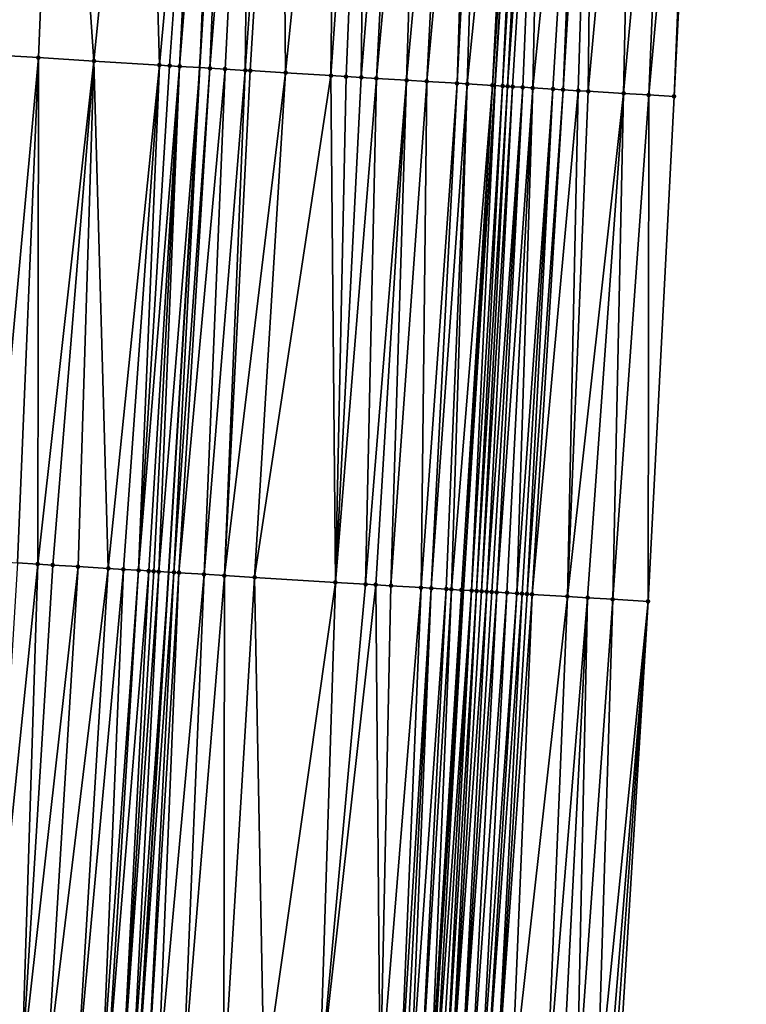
# Model space of a CAD drawing. Header units: feet. Extents: x 2004186 to 2014793, y 836912 to 864902.
# Tile 177 of 256: x 2010538 to 2010567, y 842391 to 842430. Entities that reach past the tile are written whole.
import ezdxf

# ---------------------------------------------------------------- set-up
doc = ezdxf.new("R2010")
doc.units = ezdxf.units.FT
doc.header["$LTSCALE"] = 100
doc.header["$MEASUREMENT"] = 0
for name, color, linetype, lineweight in [('EP_Travel Lane', 5, 'Continuous', 40), ('GPL_Skip Line', 2, 'Continuous', 40), ('Road Shots', 4, 'Continuous', 200), ('Road X-Section', 30, 'Continuous', 13)]:
    doc.layers.add(name, color=color, linetype=linetype, lineweight=lineweight)
doc.layers.add('I-77 SB_MM21-27-Surface-Border', color=7, linetype='Continuous')
doc.layers.add('I-77 SB_MM21-27-Surface-TIN', color=7, linetype='Continuous')

msp = doc.modelspace()

# ---------------------------------------------------------------- linework, layer by layer
at = {"layer": 'EP_Travel Lane'}
msp.add_polyline3d([(2010541.812583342, 842187.6073050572, 368.3994481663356), (2010543.02783148, 842207.5593075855, 368.7523717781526), (2010544.256558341, 842227.5238971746, 369.1108728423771), (2010545.499281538, 842247.4815499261, 369.4575295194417), (2010546.743370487, 842267.4388469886, 369.8301432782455), (2010547.98746478, 842287.3962297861, 370.2017602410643), (2010549.231550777, 842307.3534794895, 370.5502945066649), (2010550.475699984, 842327.311743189, 370.9078388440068), (2010551.724166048, 842347.2759806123, 371.2838713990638), (2010552.976670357, 842367.2332325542, 371.6699077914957), (2010554.229512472, 842387.1890350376, 372.0748773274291), (2010555.482347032, 842407.1447171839, 372.4862145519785), (2010556.73526554, 842427.1017364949, 372.8568481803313), (2010557.988139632, 842447.0580483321, 373.2271521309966), (2010559.223659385, 842467.0207003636, 373.6144986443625), (2010560.438619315, 842486.9767118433, 373.9954561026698)], dxfattribs=at)
at = {"layer": 'GPL_Skip Line'}
msp.add_polyline3d([(2010530.230376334, 842188.3301257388, 368.5071620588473), (2010531.478933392, 842208.2801220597, 368.865603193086), (2010532.72314974, 842228.2377777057, 369.2337128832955), (2010533.961852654, 842248.1948372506, 369.5938974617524), (2010535.200063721, 842268.1525093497, 369.9642353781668), (2010536.438298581, 842288.110564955, 370.323439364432), (2010537.67649606, 842308.0680180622, 370.683220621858), (2010538.914738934, 842328.0262028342, 371.0535302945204), (2010540.146844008, 842347.9839946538, 371.4369821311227), (2010541.372013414, 842367.9420126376, 371.8324116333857), (2010542.596477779, 842387.8994928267, 372.2407594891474), (2010543.820969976, 842407.8574266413, 372.6288884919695), (2010545.045512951, 842427.8161880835, 373.0080367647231), (2010546.270022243, 842447.7744005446, 373.3686745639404), (2010547.489454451, 842467.7320818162, 373.7480669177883), (2010548.703019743, 842487.6876625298, 374.1239845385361)], dxfattribs=at)
at = {"layer": 'I-77 SB_MM21-27-Surface-Border', "color": 3, "linetype": 'ByBlock', "lineweight": -2}
msp.add_polyline3d([(2010566.670289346, 842486.6026401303, 373.7428711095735), (2010565.656312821, 842466.6342149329, 373.357023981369), (2010564.835568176, 842446.6427824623, 372.962925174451), (2010563.810702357, 842426.672629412, 372.5828811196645), (2010562.785827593, 842406.7023305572, 372.1909714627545), (2010561.561361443, 842386.7448212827, 371.7898037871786), (2010560.33689217, 842366.7872610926, 371.3859847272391), (2010559.311295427, 842346.8161390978, 370.9761698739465), (2010558.078432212, 842326.8459758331, 370.6002163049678), (2010556.840116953, 842306.8866243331, 370.2575302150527), (2010555.601927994, 842286.9293085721, 369.8974097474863), (2010554.363711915, 842266.9715556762, 369.5364219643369), (2010553.12551454, 842247.0141042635, 369.1486134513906), (2010551.487471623, 842227.0800732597, 368.8317757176), (2010550.043050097, 842207.1252974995, 368.4624580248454), (2010548.794519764, 842187.1757281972, 368.1157708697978)], dxfattribs=at)
at = {"layer": 'I-77 SB_MM21-27-Surface-TIN', "color": 128, "linetype": 'ByBlock', "lineweight": -2}
for points in [[(2010539.482878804, 842448.1923554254, 373.2848205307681), (2010537.087426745, 842448.3400373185, 373.2460136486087), (2010537.260275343, 842428.2958540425, 372.8976607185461)], [(2010539.482878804, 842448.1923554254, 373.2848205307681), (2010537.260275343, 842428.2958540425, 372.8976607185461), (2010538.657617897, 842428.2096332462, 372.9244559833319)], [(2010539.482878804, 842448.1923554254, 373.2848205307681), (2010538.657617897, 842428.2096332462, 372.9244559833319), (2010540.85345379, 842428.0743370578, 372.9559063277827)], [(2010542.87644255, 842447.9832480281, 373.3338558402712), (2010539.482878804, 842448.1923554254, 373.2848205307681), (2010540.85345379, 842428.0743370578, 372.9559063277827)], [(2010542.87644255, 842447.9832480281, 373.3338558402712), (2010540.85345379, 842428.0743370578, 372.9559063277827), (2010543.44851798, 842427.9142037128, 373.0061647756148)], [(2010545.271897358, 842447.8356109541, 373.3702112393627), (2010542.87644255, 842447.9832480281, 373.3338558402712), (2010543.44851798, 842427.9142037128, 373.0061647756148)], [(2010545.271897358, 842447.8356109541, 373.3702112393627), (2010543.44851798, 842427.9142037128, 373.0061647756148), (2010543.847759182, 842427.8895769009, 373.0133967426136)], [(2010545.271897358, 842447.8356109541, 373.3702112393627), (2010543.847759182, 842427.8895769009, 373.0133967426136), (2010544.247006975, 842427.8650575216, 373.0147162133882)], [(2010545.870769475, 842447.7988388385, 373.3717981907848), (2010545.271897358, 842447.8356109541, 373.3702112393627), (2010544.247006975, 842427.8650575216, 373.0147162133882)], [(2010545.870769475, 842447.7988388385, 373.3717981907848), (2010544.247006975, 842427.8650575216, 373.0147162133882), (2010545.045512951, 842427.8161880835, 373.0080367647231)], [(2010545.870769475, 842447.7988388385, 373.3717981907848), (2010545.045512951, 842427.8161880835, 373.0080367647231), (2010546.270022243, 842447.7744005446, 373.3686745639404)], [(2010545.444765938, 842427.7917533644, 373.0046970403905), (2010546.270022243, 842447.7744005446, 373.3686745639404), (2010545.045512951, 842427.8161880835, 373.0080367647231)], [(2010547.068527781, 842447.7255239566, 373.3624273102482), (2010546.270022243, 842447.7744005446, 373.3686745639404), (2010545.444765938, 842427.7917533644, 373.0046970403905)], [(2010547.068527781, 842447.7255239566, 373.3624273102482), (2010545.444765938, 842427.7917533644, 373.0046970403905), (2010546.043646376, 842427.7551168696, 372.9988298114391)], [(2010547.068527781, 842447.7255239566, 373.3624273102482), (2010546.043646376, 842427.7551168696, 372.9988298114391), (2010546.842161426, 842427.706395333, 372.9840107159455)], [(2010548.266297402, 842447.6523935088, 373.3429683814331), (2010547.068527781, 842447.7255239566, 373.3624273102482), (2010546.842161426, 842427.706395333, 372.9840107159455)], [(2010548.266297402, 842447.6523935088, 373.3429683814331), (2010546.842161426, 842427.706395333, 372.9840107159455), (2010547.04179192, 842427.694243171, 372.9787527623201)], [(2010548.266297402, 842447.6523935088, 373.3429683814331), (2010547.04179192, 842427.694243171, 372.9787527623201), (2010548.439186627, 842427.6088724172, 372.9587666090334)], [(2010550.462198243, 842447.5181559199, 373.3163242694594), (2010548.266297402, 842447.6523935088, 373.3429683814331), (2010548.439186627, 842427.6088724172, 372.9587666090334)], [(2010550.462198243, 842447.5181559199, 373.3163242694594), (2010548.439186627, 842427.6088724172, 372.9587666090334), (2010550.235824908, 842427.4989135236, 372.943884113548)], [(2010551.659956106, 842447.4448338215, 373.3073481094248), (2010550.462198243, 842447.5181559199, 373.3163242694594), (2010550.235824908, 842427.4989135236, 372.943884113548)], [(2010551.659956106, 842447.4448338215, 373.3073481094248), (2010550.235824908, 842427.4989135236, 372.943884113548), (2010550.834704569, 842427.462264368, 372.9387136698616)], [(2010551.659956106, 842447.4448338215, 373.3073481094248), (2010550.834704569, 842427.462264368, 372.9387136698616), (2010551.433584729, 842427.4256233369, 372.9330960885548)], [(2010553.057344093, 842447.3593535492, 373.293475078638), (2010551.659956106, 842447.4448338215, 373.3073481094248), (2010551.433584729, 842427.4256233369, 372.9330960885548)], [(2010553.057344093, 842447.3593535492, 373.293475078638), (2010551.433584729, 842427.4256233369, 372.9330960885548), (2010552.032463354, 842427.3889573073, 372.9288542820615)], [(2010553.855845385, 842447.310407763, 373.2910127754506), (2010553.057344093, 842447.3593535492, 373.293475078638), (2010552.032463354, 842427.3889573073, 372.9288542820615)], [(2010553.855845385, 842447.310407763, 373.2910127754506), (2010552.032463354, 842427.3889573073, 372.9288542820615), (2010553.230227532, 842427.3157381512, 372.9141571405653)], [(2010555.053608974, 842447.2371790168, 373.2769305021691), (2010553.855845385, 842447.310407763, 373.2910127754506), (2010553.230227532, 842427.3157381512, 372.9141571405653)], [(2010555.053608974, 842447.2371790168, 373.2769305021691), (2010553.230227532, 842427.3157381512, 372.9141571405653), (2010554.028735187, 842427.2668960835, 372.9059713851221)], [(2010555.852121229, 842447.1884119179, 373.2646944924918), (2010555.053608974, 842447.2371790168, 373.2769305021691), (2010554.028735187, 842427.2668960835, 372.9059713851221)], [(2010555.852121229, 842447.1884119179, 373.2646944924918), (2010554.028735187, 842427.2668960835, 372.9059713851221), (2010555.226501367, 842427.1937095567, 372.8894785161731)], [(2010556.251375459, 842447.1639974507, 373.2602676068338), (2010555.852121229, 842447.1884119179, 373.2646944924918), (2010555.226501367, 842427.1937095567, 372.8894785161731)], [(2010556.251375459, 842447.1639974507, 373.2602676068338), (2010555.226501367, 842427.1937095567, 372.8894785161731), (2010555.625756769, 842427.169314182, 372.883973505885)], [(2010557.648780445, 842447.0787942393, 373.2312400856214), (2010556.251375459, 842447.1639974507, 373.2602676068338), (2010555.625756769, 842427.169314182, 372.883973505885)], [(2010557.648780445, 842447.0787942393, 373.2312400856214), (2010555.625756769, 842427.169314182, 372.883973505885), (2010556.623909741, 842427.1085615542, 372.8572334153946)], [(2010557.648780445, 842447.0787942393, 373.2312400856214), (2010556.623909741, 842427.1085615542, 372.8572334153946), (2010557.988139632, 842447.0580483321, 373.2271521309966)], [(2010556.623909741, 842427.1085615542, 372.8572334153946), (2010556.73526554, 842427.1017364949, 372.8568481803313), (2010557.988139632, 842447.0580483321, 373.2271521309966)], [(2010557.023160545, 842427.0840912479, 372.8558522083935), (2010557.988139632, 842447.0580483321, 373.2271521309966), (2010556.73526554, 842427.1017364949, 372.8568481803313)], [(2010558.247662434, 842447.04218303, 373.2240258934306), (2010557.988139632, 842447.0580483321, 373.2271521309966), (2010557.023160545, 842427.0840912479, 372.8558522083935)], [(2010558.247662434, 842447.04218303, 373.2240258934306), (2010557.023160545, 842427.0840912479, 372.8558522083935), (2010557.222785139, 842427.0718429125, 372.8558870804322)], [(2010558.646915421, 842447.0177482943, 373.2207076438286), (2010558.247662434, 842447.04218303, 373.2240258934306), (2010557.222785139, 842427.0718429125, 372.8558870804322)], [(2010558.646915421, 842447.0177482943, 373.2207076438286), (2010557.222785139, 842427.0718429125, 372.8558870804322), (2010557.422412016, 842427.0596317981, 372.8538735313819)], [(2010558.646915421, 842447.0177482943, 373.2207076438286), (2010557.422412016, 842427.0596317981, 372.8538735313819), (2010557.821675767, 842427.0353725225, 372.8408784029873)], [(2010558.646915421, 842447.0177482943, 373.2207076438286), (2010557.821675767, 842427.0353725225, 372.8408784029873), (2010558.220941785, 842427.011150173, 372.8258510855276)], [(2010560.243969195, 842446.9206910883, 373.1701454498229), (2010558.646915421, 842447.0177482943, 373.2207076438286), (2010558.220941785, 842427.011150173, 372.8258510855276)], [(2010560.243969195, 842446.9206910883, 373.1701454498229), (2010558.220941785, 842427.011150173, 372.8258510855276), (2010559.019462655, 842426.9625235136, 372.8058105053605)], [(2010560.243969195, 842446.9206910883, 373.1701454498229), (2010559.019462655, 842426.9625235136, 372.8058105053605), (2010559.418730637, 842426.9383331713, 372.7890216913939)], [(2010560.643236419, 842446.8964884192, 373.1541337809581), (2010560.243969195, 842446.9206910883, 373.1701454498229), (2010559.418730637, 842426.9383331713, 372.7890216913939)], [(2010560.643236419, 842446.8964884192, 373.1541337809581), (2010559.418730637, 842426.9383331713, 372.7890216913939), (2010560.017640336, 842426.9021736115, 372.7569067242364)], [(2010560.643236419, 842446.8964884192, 373.1541337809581), (2010560.017640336, 842426.9021736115, 372.7569067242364), (2010560.416914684, 842426.8780870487, 372.7344064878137)], [(2010562.240316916, 842446.799866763, 373.0797481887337), (2010560.643236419, 842446.8964884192, 373.1541337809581), (2010560.416914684, 842426.8780870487, 372.7344064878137)], [(2010562.240316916, 842446.799866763, 373.0797481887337), (2010560.416914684, 842426.8780870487, 372.7344064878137), (2010561.814357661, 842426.7935030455, 372.6711221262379)], [(2010563.637760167, 842446.7152872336, 373.0166069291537), (2010562.240316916, 842446.799866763, 373.0797481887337), (2010561.814357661, 842426.7935030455, 372.6711221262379)], [(2010563.637760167, 842446.7152872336, 373.0166069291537), (2010561.814357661, 842426.7935030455, 372.6711221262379), (2010562.81253188, 842426.7330967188, 372.6253236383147)], [(2010563.637760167, 842446.7152872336, 373.0166069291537), (2010562.81253188, 842426.7330967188, 372.6253236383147), (2010564.635934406, 842446.6548812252, 372.9710716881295)], [(2010564.635934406, 842446.6548812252, 372.9710716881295), (2010562.81253188, 842426.7330967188, 372.6253236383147), (2010563.810702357, 842426.672629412, 372.5828811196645)], [(2010564.635934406, 842446.6548812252, 372.9710716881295), (2010563.810702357, 842426.672629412, 372.5828811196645), (2010564.835568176, 842446.6427824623, 372.962925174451)], [(2010538.657617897, 842428.2096332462, 372.9244559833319), (2010537.260275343, 842428.2958540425, 372.8976607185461), (2010536.834215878, 842408.2878569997, 372.5374766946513)], [(2010538.657617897, 842428.2096332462, 372.9244559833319), (2010536.834215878, 842408.2878569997, 372.5374766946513), (2010537.832317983, 842408.2262752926, 372.5552937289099)], [(2010538.657617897, 842428.2096332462, 372.9244559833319), (2010537.832317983, 842408.2262752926, 372.5552937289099), (2010538.630805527, 842408.1771054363, 372.5645890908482)], [(2010540.85345379, 842428.0743370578, 372.9559063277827), (2010538.657617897, 842428.2096332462, 372.9244559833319), (2010538.630805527, 842408.1771054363, 372.5645890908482)], [(2010540.85345379, 842428.0743370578, 372.9559063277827), (2010538.630805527, 842408.1771054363, 372.5645890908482), (2010539.229667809, 842408.1401730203, 372.5744171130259)], [(2010540.85345379, 842428.0743370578, 372.9559063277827), (2010539.229667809, 842408.1401730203, 372.5744171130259), (2010540.227773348, 842408.0786473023, 372.5893275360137)], [(2010540.85345379, 842428.0743370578, 372.9559063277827), (2010540.227773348, 842408.0786473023, 372.5893275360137), (2010541.425489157, 842408.0046397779, 372.6163912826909)], [(2010543.44851798, 842427.9142037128, 373.0061647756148), (2010540.85345379, 842428.0743370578, 372.9559063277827), (2010541.425489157, 842408.0046397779, 372.6163912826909)], [(2010543.44851798, 842427.9142037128, 373.0061647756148), (2010541.425489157, 842408.0046397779, 372.6163912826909), (2010542.024347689, 842407.9676462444, 372.6293921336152)], [(2010543.44851798, 842427.9142037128, 373.0061647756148), (2010542.024347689, 842407.9676462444, 372.6293921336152), (2010542.623215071, 842407.9307969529, 372.6349048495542)], [(2010543.847759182, 842427.8895769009, 373.0133967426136), (2010543.44851798, 842427.9142037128, 373.0061647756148), (2010542.623215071, 842407.9307969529, 372.6349048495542)], [(2010544.247006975, 842427.8650575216, 373.0147162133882), (2010543.847759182, 842427.8895769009, 373.0133967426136), (2010542.623215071, 842407.9307969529, 372.6349048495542)], [(2010544.247006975, 842427.8650575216, 373.0147162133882), (2010542.623215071, 842407.9307969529, 372.6349048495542), (2010543.02246302, 842407.9062800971, 372.6360186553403)], [(2010544.247006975, 842427.8650575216, 373.0147162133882), (2010543.02246302, 842407.9062800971, 372.6360186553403), (2010543.22208996, 842407.8940700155, 372.6340657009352)], [(2010544.247006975, 842427.8650575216, 373.0147162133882), (2010543.22208996, 842407.8940700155, 372.6340657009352), (2010543.421720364, 842407.8819163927, 372.6291817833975)], [(2010544.247006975, 842427.8650575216, 373.0147162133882), (2010543.421720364, 842407.8819163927, 372.6291817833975), (2010545.045512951, 842427.8161880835, 373.0080367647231)], [(2010543.421720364, 842407.8819163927, 372.6291817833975), (2010543.820969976, 842407.8574266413, 372.6288884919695), (2010545.045512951, 842427.8161880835, 373.0080367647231)], [(2010544.020594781, 842407.8451817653, 372.6287418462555), (2010545.045512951, 842427.8161880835, 373.0080367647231), (2010543.820969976, 842407.8574266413, 372.6288884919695)], [(2010545.444765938, 842427.7917533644, 373.0046970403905), (2010545.045512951, 842427.8161880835, 373.0080367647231), (2010544.020594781, 842407.8451817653, 372.6287418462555)], [(2010545.444765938, 842427.7917533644, 373.0046970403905), (2010544.020594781, 842407.8451817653, 372.6287418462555), (2010544.220216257, 842407.8328826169, 372.6314126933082)], [(2010546.043646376, 842427.7551168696, 372.9988298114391), (2010545.444765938, 842427.7917533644, 373.0046970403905), (2010544.220216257, 842407.8328826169, 372.6314126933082)], [(2010546.043646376, 842427.7551168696, 372.9988298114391), (2010544.220216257, 842407.8328826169, 372.6314126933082), (2010545.218357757, 842407.7719430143, 372.6158956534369)], [(2010546.842161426, 842427.706395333, 372.9840107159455), (2010546.043646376, 842427.7551168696, 372.9988298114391), (2010545.218357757, 842407.7719430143, 372.6158956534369)], [(2010546.842161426, 842427.706395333, 372.9840107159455), (2010545.218357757, 842407.7719430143, 372.6158956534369), (2010546.016873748, 842407.72323681, 372.6011211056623)], [(2010547.04179192, 842427.694243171, 372.9787527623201), (2010546.842161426, 842427.706395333, 372.9840107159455), (2010546.016873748, 842407.72323681, 372.6011211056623)], [(2010548.439186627, 842427.6088724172, 372.9587666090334), (2010547.04179192, 842427.694243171, 372.9787527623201), (2010546.016873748, 842407.72323681, 372.6011211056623)], [(2010548.439186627, 842427.6088724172, 372.9587666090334), (2010546.016873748, 842407.72323681, 372.6011211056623), (2010547.214640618, 842407.6500615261, 372.5849801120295)], [(2010550.235824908, 842427.4989135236, 372.943884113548), (2010548.439186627, 842427.6088724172, 372.9587666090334), (2010547.214640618, 842407.6500615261, 372.5849801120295)], [(2010550.235824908, 842427.4989135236, 372.943884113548), (2010547.214640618, 842407.6500615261, 372.5849801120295), (2010550.408665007, 842407.4545917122, 372.5593661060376)], [(2010550.834704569, 842427.462264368, 372.9387136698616), (2010550.235824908, 842427.4989135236, 372.943884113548), (2010550.408665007, 842407.4545917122, 372.5593661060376)], [(2010551.433584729, 842427.4256233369, 372.9330960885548), (2010550.834704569, 842427.462264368, 372.9387136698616), (2010550.408665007, 842407.4545917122, 372.5593661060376)], [(2010552.032463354, 842427.3889573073, 372.9288542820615), (2010551.433584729, 842427.4256233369, 372.9330960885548), (2010550.408665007, 842407.4545917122, 372.5593661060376)], [(2010552.032463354, 842427.3889573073, 372.9288542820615), (2010550.408665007, 842407.4545917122, 372.5593661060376), (2010551.606424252, 842407.3812921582, 372.5496764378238)], [(2010553.230227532, 842427.3157381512, 372.9141571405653), (2010552.032463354, 842427.3889573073, 372.9288542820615), (2010551.606424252, 842407.3812921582, 372.5496764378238)], [(2010553.230227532, 842427.3157381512, 372.9141571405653), (2010551.606424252, 842407.3812921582, 372.5496764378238), (2010552.005679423, 842407.3568930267, 372.5446787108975)], [(2010553.230227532, 842427.3157381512, 372.9141571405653), (2010552.005679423, 842407.3568930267, 372.5446787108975), (2010552.604557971, 842407.3202257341, 372.5407431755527)], [(2010554.028735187, 842427.2668960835, 372.9059713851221), (2010553.230227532, 842427.3157381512, 372.9141571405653), (2010552.604557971, 842407.3202257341, 372.5407431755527)], [(2010554.028735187, 842427.2668960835, 372.9059713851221), (2010552.604557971, 842407.3202257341, 372.5407431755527), (2010553.802330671, 842407.247145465, 372.5196696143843)], [(2010555.226501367, 842427.1937095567, 372.8894785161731), (2010554.028735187, 842427.2668960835, 372.9059713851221), (2010553.802330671, 842407.247145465, 372.5196696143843)], [(2010555.226501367, 842427.1937095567, 372.8894785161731), (2010553.802330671, 842407.247145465, 372.5196696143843), (2010554.201591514, 842407.2228387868, 372.5098722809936)], [(2010555.625756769, 842427.169314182, 372.883973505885), (2010555.226501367, 842427.1937095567, 372.8894785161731), (2010554.201591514, 842407.2228387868, 372.5098722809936)], [(2010555.625756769, 842427.169314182, 372.883973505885), (2010554.201591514, 842407.2228387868, 372.5098722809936), (2010554.800479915, 842407.1863320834, 372.497599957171)], [(2010555.625756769, 842427.169314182, 372.883973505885), (2010554.800479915, 842407.1863320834, 372.497599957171), (2010555.000107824, 842407.1741377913, 372.4948273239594)], [(2010556.623909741, 842427.1085615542, 372.8572334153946), (2010555.625756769, 842427.169314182, 372.883973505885), (2010555.000107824, 842407.1741377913, 372.4948273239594)], [(2010556.623909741, 842427.1085615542, 372.8572334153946), (2010555.000107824, 842407.1741377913, 372.4948273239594), (2010555.399367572, 842407.1498132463, 372.4859575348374)], [(2010556.623909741, 842427.1085615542, 372.8572334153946), (2010555.399367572, 842407.1498132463, 372.4859575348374), (2010555.482347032, 842407.1447171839, 372.4862145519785)], [(2010556.623909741, 842427.1085615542, 372.8572334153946), (2010555.482347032, 842407.1447171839, 372.4862145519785), (2010556.73526554, 842427.1017364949, 372.8568481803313)], [(2010555.798615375, 842407.1252940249, 372.487194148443), (2010556.73526554, 842427.1017364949, 372.8568481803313), (2010555.482347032, 842407.1447171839, 372.4862145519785)], [(2010557.023160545, 842427.0840912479, 372.8558522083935), (2010556.73526554, 842427.1017364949, 372.8568481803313), (2010555.798615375, 842407.1252940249, 372.487194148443)], [(2010557.023160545, 842427.0840912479, 372.8558522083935), (2010555.798615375, 842407.1252940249, 372.487194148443), (2010555.998242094, 842407.1130803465, 372.4854279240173)], [(2010557.222785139, 842427.0718429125, 372.8558870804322), (2010557.023160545, 842427.0840912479, 372.8558522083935), (2010555.998242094, 842407.1130803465, 372.4854279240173)], [(2010557.222785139, 842427.0718429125, 372.8558870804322), (2010555.998242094, 842407.1130803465, 372.4854279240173), (2010556.197873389, 842407.1009412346, 372.4797906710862)], [(2010557.422412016, 842427.0596317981, 372.8538735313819), (2010557.222785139, 842427.0718429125, 372.8558870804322), (2010556.197873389, 842407.1009412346, 372.4797906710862)], [(2010557.422412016, 842427.0596317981, 372.8538735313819), (2010556.197873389, 842407.1009412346, 372.4797906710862), (2010556.397507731, 842407.0888517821, 372.4715754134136)], [(2010557.821675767, 842427.0353725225, 372.8408784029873), (2010557.422412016, 842427.0596317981, 372.8538735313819), (2010556.397507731, 842407.0888517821, 372.4715754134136)], [(2010557.821675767, 842427.0353725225, 372.8408784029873), (2010556.397507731, 842407.0888517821, 372.4715754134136), (2010556.597148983, 842407.0768749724, 372.4575124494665)], [(2010557.821675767, 842427.0353725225, 372.8408784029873), (2010556.597148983, 842407.0768749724, 372.4575124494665), (2010556.796787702, 842407.0648568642, 372.4455934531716)], [(2010558.220941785, 842427.011150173, 372.8258510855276), (2010557.821675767, 842427.0353725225, 372.8408784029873), (2010556.796787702, 842407.0648568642, 372.4455934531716)], [(2010558.220941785, 842427.011150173, 372.8258510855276), (2010556.796787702, 842407.0648568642, 372.4455934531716), (2010557.196056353, 842407.0406774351, 372.4291901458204)], [(2010558.220941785, 842427.011150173, 372.8258510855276), (2010557.196056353, 842407.0406774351, 372.4291901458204), (2010557.595329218, 842407.0165667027, 372.4092205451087)], [(2010559.019462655, 842426.9625235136, 372.8058105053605), (2010558.220941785, 842427.011150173, 372.8258510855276), (2010557.595329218, 842407.0165667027, 372.4092205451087)], [(2010559.019462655, 842426.9625235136, 372.8058105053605), (2010557.595329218, 842407.0165667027, 372.4092205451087), (2010557.794960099, 842407.0044208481, 372.4039333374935)], [(2010559.019462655, 842426.9625235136, 372.8058105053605), (2010557.794960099, 842407.0044208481, 372.4039333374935), (2010557.994584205, 842406.992164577, 372.4043782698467)], [(2010559.418730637, 842426.9383331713, 372.7890216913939), (2010559.019462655, 842426.9625235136, 372.8058105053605), (2010557.994584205, 842406.992164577, 372.4043782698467)], [(2010559.418730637, 842426.9383331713, 372.7890216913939), (2010557.994584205, 842406.992164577, 372.4043782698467), (2010558.194216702, 842406.9800450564, 372.3977239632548)], [(2010560.017640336, 842426.9021736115, 372.7569067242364), (2010559.418730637, 842426.9383331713, 372.7890216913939), (2010558.194216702, 842406.9800450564, 372.3977239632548)], [(2010560.017640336, 842426.9021736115, 372.7569067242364), (2010558.194216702, 842406.9800450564, 372.3977239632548), (2010559.591665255, 842406.8955519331, 372.3333103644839)], [(2010560.416914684, 842426.8780870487, 372.7344064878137), (2010560.017640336, 842426.9021736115, 372.7569067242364), (2010559.591665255, 842406.8955519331, 372.3333103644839)], [(2010561.814357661, 842426.7935030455, 372.6711221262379), (2010560.416914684, 842426.8780870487, 372.7344064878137), (2010559.591665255, 842406.8955519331, 372.3333103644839)], [(2010561.814357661, 842426.7935030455, 372.6711221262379), (2010559.591665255, 842406.8955519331, 372.3333103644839), (2010560.390204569, 842406.8472258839, 372.2988005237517)], [(2010561.814357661, 842426.7935030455, 372.6711221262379), (2010560.390204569, 842406.8472258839, 372.2988005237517), (2010561.388382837, 842406.78688556, 372.2521726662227)], [(2010561.814357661, 842426.7935030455, 372.6711221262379), (2010561.388382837, 842406.78688556, 372.2521726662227), (2010562.81253188, 842426.7330967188, 372.6253236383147)], [(2010562.81253188, 842426.7330967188, 372.6253236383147), (2010561.388382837, 842406.78688556, 372.2521726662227), (2010562.785827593, 842406.7023305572, 372.1909714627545)], [(2010562.81253188, 842426.7330967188, 372.6253236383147), (2010562.785827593, 842406.7023305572, 372.1909714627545), (2010563.810702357, 842426.672629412, 372.5828811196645)], [(2010538.630805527, 842408.1771054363, 372.5645890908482), (2010537.832317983, 842408.2262752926, 372.5552937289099), (2010536.607821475, 842388.2682712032, 372.1721810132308)], [(2010538.630805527, 842408.1771054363, 372.5645890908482), (2010536.607821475, 842388.2682712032, 372.1721810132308), (2010538.00517249, 842388.1821883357, 372.189942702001)], [(2010539.229667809, 842408.1401730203, 372.5744171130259), (2010538.630805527, 842408.1771054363, 372.5645890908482), (2010538.00517249, 842388.1821883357, 372.189942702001)], [(2010540.227773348, 842408.0786473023, 372.5893275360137), (2010539.229667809, 842408.1401730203, 372.5744171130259), (2010538.00517249, 842388.1821883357, 372.189942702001)], [(2010540.227773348, 842408.0786473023, 372.5893275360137), (2010538.00517249, 842388.1821883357, 372.189942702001), (2010539.003276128, 842388.1206316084, 372.2061397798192)], [(2010541.425489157, 842408.0046397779, 372.6163912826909), (2010540.227773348, 842408.0786473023, 372.5893275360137), (2010539.003276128, 842388.1206316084, 372.2061397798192)], [(2010541.425489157, 842408.0046397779, 372.6163912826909), (2010539.003276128, 842388.1206316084, 372.2061397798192), (2010540.200994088, 842388.0466591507, 372.2308892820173)], [(2010542.024347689, 842407.9676462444, 372.6293921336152), (2010541.425489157, 842408.0046397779, 372.6163912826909), (2010540.200994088, 842388.0466591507, 372.2308892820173)], [(2010542.024347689, 842407.9676462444, 372.6293921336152), (2010540.200994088, 842388.0466591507, 372.2308892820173), (2010541.199098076, 842387.9851081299, 372.2467959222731)], [(2010542.623215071, 842407.9307969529, 372.6349048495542), (2010542.024347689, 842407.9676462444, 372.6293921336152), (2010541.199098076, 842387.9851081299, 372.2467959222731)], [(2010542.623215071, 842407.9307969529, 372.6349048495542), (2010541.199098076, 842387.9851081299, 372.2467959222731), (2010541.398719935, 842387.9728152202, 372.2490969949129)], [(2010543.02246302, 842407.9062800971, 372.6360186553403), (2010542.623215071, 842407.9307969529, 372.6349048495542), (2010541.398719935, 842387.9728152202, 372.2490969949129)], [(2010543.02246302, 842407.9062800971, 372.6360186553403), (2010541.398719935, 842387.9728152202, 372.2490969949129), (2010541.997590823, 842387.936023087, 372.2515926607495)], [(2010543.22208996, 842407.8940700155, 372.6340657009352), (2010543.02246302, 842407.9062800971, 372.6360186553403), (2010541.997590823, 842387.936023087, 372.2515926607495)], [(2010543.421720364, 842407.8819163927, 372.6291817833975), (2010543.22208996, 842407.8940700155, 372.6340657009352), (2010541.997590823, 842387.936023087, 372.2515926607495)], [(2010543.421720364, 842407.8819163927, 372.6291817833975), (2010541.997590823, 842387.936023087, 372.2515926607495), (2010542.39685151, 842387.9117138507, 372.2421172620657)], [(2010543.421720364, 842407.8819163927, 372.6291817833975), (2010542.39685151, 842387.9117138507, 372.2421172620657), (2010543.820969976, 842407.8574266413, 372.6288884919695)], [(2010542.39685151, 842387.9117138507, 372.2421172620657), (2010542.596477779, 842387.8994928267, 372.2407594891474), (2010543.820969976, 842407.8574266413, 372.6288884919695)], [(2010544.020594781, 842407.8451817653, 372.6287418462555), (2010543.820969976, 842407.8574266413, 372.6288884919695), (2010542.596477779, 842387.8994928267, 372.2407594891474)], [(2010544.020594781, 842407.8451817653, 372.6287418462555), (2010542.596477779, 842387.8994928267, 372.2407594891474), (2010542.995723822, 842387.8749449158, 372.2434321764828)], [(2010544.220216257, 842407.8328826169, 372.6314126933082), (2010544.020594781, 842407.8451817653, 372.6287418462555), (2010542.995723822, 842387.8749449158, 372.2434321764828)], [(2010544.220216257, 842407.8328826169, 372.6314126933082), (2010542.995723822, 842387.8749449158, 372.2434321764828), (2010543.394980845, 842387.8505759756, 372.2369955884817)], [(2010545.218357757, 842407.7719430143, 372.6158956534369), (2010544.220216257, 842407.8328826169, 372.6314126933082), (2010543.394980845, 842387.8505759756, 372.2369955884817)], [(2010545.218357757, 842407.7719430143, 372.6158956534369), (2010543.394980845, 842387.8505759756, 372.2369955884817), (2010544.393129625, 842387.789755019, 372.2157433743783)], [(2010546.016873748, 842407.72323681, 372.6011211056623), (2010545.218357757, 842407.7719430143, 372.6158956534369), (2010544.393129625, 842387.789755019, 372.2157433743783)], [(2010546.016873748, 842407.72323681, 372.6011211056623), (2010544.393129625, 842387.789755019, 372.2157433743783), (2010545.990152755, 842387.6921983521, 372.1941150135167)], [(2010547.214640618, 842407.6500615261, 372.5849801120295), (2010546.016873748, 842407.72323681, 372.6011211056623), (2010545.990152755, 842387.6921983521, 372.1941150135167)], [(2010547.214640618, 842407.6500615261, 372.5849801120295), (2010545.990152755, 842387.6921983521, 372.1941150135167), (2010547.587168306, 842387.5945181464, 372.1787745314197)], [(2010550.408665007, 842407.4545917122, 372.5593661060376), (2010547.214640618, 842407.6500615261, 372.5849801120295), (2010547.587168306, 842387.5945181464, 372.1787745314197)], [(2010550.408665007, 842407.4545917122, 372.5593661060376), (2010547.587168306, 842387.5945181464, 372.1787745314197), (2010549.783066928, 842387.460244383, 372.155822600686)], [(2010551.606424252, 842407.3812921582, 372.5496764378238), (2010550.408665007, 842407.4545917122, 372.5593661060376), (2010549.783066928, 842387.460244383, 372.155822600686)], [(2010552.005679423, 842407.3568930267, 372.5446787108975), (2010551.606424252, 842407.3812921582, 372.5496764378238), (2010549.783066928, 842387.460244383, 372.155822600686)], [(2010552.005679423, 842407.3568930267, 372.5446787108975), (2010549.783066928, 842387.460244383, 372.155822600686), (2010552.178594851, 842387.3137990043, 372.1289980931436)], [(2010552.604557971, 842407.3202257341, 372.5407431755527), (2010552.005679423, 842407.3568930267, 372.5446787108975), (2010552.178594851, 842387.3137990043, 372.1289980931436)], [(2010553.802330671, 842407.247145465, 372.5196696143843), (2010552.604557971, 842407.3202257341, 372.5407431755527), (2010552.178594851, 842387.3137990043, 372.1289980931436)], [(2010553.802330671, 842407.247145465, 372.5196696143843), (2010552.178594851, 842387.3137990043, 372.1289980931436), (2010552.977112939, 842387.2651269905, 372.1127724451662)], [(2010554.201591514, 842407.2228387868, 372.5098722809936), (2010553.802330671, 842407.247145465, 372.5196696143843), (2010552.977112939, 842387.2651269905, 372.1127724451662)], [(2010554.201591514, 842407.2228387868, 372.5098722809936), (2010552.977112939, 842387.2651269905, 372.1127724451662), (2010553.176743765, 842387.2529802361, 372.1076344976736)], [(2010554.201591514, 842407.2228387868, 372.5098722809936), (2010553.176743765, 842387.2529802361, 372.1076344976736), (2010553.376377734, 842387.2408847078, 372.0998892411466)], [(2010554.800479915, 842407.1863320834, 372.497599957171), (2010554.201591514, 842407.2228387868, 372.5098722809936), (2010553.376377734, 842387.2408847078, 372.0998892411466)], [(2010554.800479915, 842407.1863320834, 372.497599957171), (2010553.376377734, 842387.2408847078, 372.0998892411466), (2010553.775638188, 842387.2165716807, 372.0906067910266)], [(2010555.000107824, 842407.1741377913, 372.4948273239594), (2010554.800479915, 842407.1863320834, 372.497599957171), (2010553.775638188, 842387.2165716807, 372.0906067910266)], [(2010555.000107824, 842407.1741377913, 372.4948273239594), (2010553.775638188, 842387.2165716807, 372.0906067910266), (2010554.174905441, 842387.1923694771, 372.0756836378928)], [(2010555.399367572, 842407.1498132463, 372.4859575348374), (2010555.000107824, 842407.1741377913, 372.4948273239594), (2010554.174905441, 842387.1923694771, 372.0756836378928)], [(2010555.399367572, 842407.1498132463, 372.4859575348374), (2010554.174905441, 842387.1923694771, 372.0756836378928), (2010554.229512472, 842387.1890350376, 372.0748773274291)], [(2010555.399367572, 842407.1498132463, 372.4859575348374), (2010554.229512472, 842387.1890350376, 372.0748773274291), (2010555.482347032, 842407.1447171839, 372.4862145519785)], [(2010554.374533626, 842387.1801796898, 372.0727359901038), (2010555.482347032, 842407.1447171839, 372.4862145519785), (2010554.229512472, 842387.1890350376, 372.0748773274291)], [(2010555.798615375, 842407.1252940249, 372.487194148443), (2010555.482347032, 842407.1447171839, 372.4862145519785), (2010554.374533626, 842387.1801796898, 372.0727359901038)], [(2010555.798615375, 842407.1252940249, 372.487194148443), (2010554.374533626, 842387.1801796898, 372.0727359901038), (2010554.574155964, 842387.1678945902, 372.0746395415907)], [(2010555.798615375, 842407.1252940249, 372.487194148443), (2010554.574155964, 842387.1678945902, 372.0746395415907), (2010554.773782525, 842387.1556783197, 372.0730398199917)], [(2010555.998242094, 842407.1130803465, 372.4854279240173), (2010555.798615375, 842407.1252940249, 372.487194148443), (2010554.773782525, 842387.1556783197, 372.0730398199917)], [(2010555.998242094, 842407.1130803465, 372.4854279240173), (2010554.773782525, 842387.1556783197, 372.0730398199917), (2010554.973411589, 842387.1435028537, 372.0693632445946)], [(2010556.197873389, 842407.1009412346, 372.4797906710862), (2010555.998242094, 842407.1130803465, 372.4854279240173), (2010554.973411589, 842387.1435028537, 372.0693632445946)], [(2010556.397507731, 842407.0888517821, 372.4715754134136), (2010556.197873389, 842407.1009412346, 372.4797906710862), (2010554.973411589, 842387.1435028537, 372.0693632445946)], [(2010556.397507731, 842407.0888517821, 372.4715754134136), (2010554.973411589, 842387.1435028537, 372.0693632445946), (2010555.372684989, 842387.1194008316, 372.0493410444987)], [(2010556.597148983, 842407.0768749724, 372.4575124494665), (2010556.397507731, 842407.0888517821, 372.4715754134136), (2010555.372684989, 842387.1194008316, 372.0493410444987)], [(2010556.796787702, 842407.0648568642, 372.4455934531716), (2010556.597148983, 842407.0768749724, 372.4575124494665), (2010555.372684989, 842387.1194008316, 372.0493410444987)], [(2010556.796787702, 842407.0648568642, 372.4455934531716), (2010555.372684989, 842387.1194008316, 372.0493410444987), (2010555.771947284, 842387.0951178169, 372.0385310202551)], [(2010557.196056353, 842407.0406774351, 372.4291901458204), (2010556.796787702, 842407.0648568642, 372.4455934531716), (2010555.771947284, 842387.0951178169, 372.0385310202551)], [(2010557.196056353, 842407.0406774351, 372.4291901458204), (2010555.771947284, 842387.0951178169, 372.0385310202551), (2010556.171218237, 842387.0709759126, 372.0205387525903)], [(2010557.595329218, 842407.0165667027, 372.4092205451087), (2010557.196056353, 842407.0406774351, 372.4291901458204), (2010556.171218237, 842387.0709759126, 372.0205387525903)], [(2010557.595329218, 842407.0165667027, 372.4092205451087), (2010556.171218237, 842387.0709759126, 372.0205387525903), (2010556.370850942, 842387.0588597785, 372.0138422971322)], [(2010557.794960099, 842407.0044208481, 372.4039333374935), (2010557.595329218, 842407.0165667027, 372.4092205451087), (2010556.370850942, 842387.0588597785, 372.0138422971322)], [(2010557.794960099, 842407.0044208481, 372.4039333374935), (2010556.370850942, 842387.0588597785, 372.0138422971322), (2010556.770110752, 842387.034536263, 372.0050936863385)], [(2010557.994584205, 842406.992164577, 372.4043782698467), (2010557.794960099, 842407.0044208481, 372.4039333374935), (2010556.770110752, 842387.034536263, 372.0050936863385)], [(2010558.194216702, 842406.9800450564, 372.3977239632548), (2010557.994584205, 842406.992164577, 372.4043782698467), (2010556.770110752, 842387.034536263, 372.0050936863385)], [(2010558.194216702, 842406.9800450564, 372.3977239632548), (2010556.770110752, 842387.034536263, 372.0050936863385), (2010557.369016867, 842386.9983182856, 371.9783659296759)], [(2010559.591665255, 842406.8955519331, 372.3333103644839), (2010558.194216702, 842406.9800450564, 372.3977239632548), (2010557.369016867, 842386.9983182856, 371.9783659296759)], [(2010559.591665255, 842406.8955519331, 372.3333103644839), (2010557.369016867, 842386.9983182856, 371.9783659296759), (2010558.76646718, 842386.9138538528, 371.9137524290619)], [(2010560.390204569, 842406.8472258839, 372.2988005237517), (2010559.591665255, 842406.8955519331, 372.3333103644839), (2010558.76646718, 842386.9138538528, 371.9137524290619)], [(2010560.390204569, 842406.8472258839, 372.2988005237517), (2010558.76646718, 842386.9138538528, 371.9137524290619), (2010559.365372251, 842386.8776188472, 371.8878913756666)], [(2010560.390204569, 842406.8472258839, 372.2988005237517), (2010559.365372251, 842386.8776188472, 371.8878913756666), (2010559.964279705, 842386.841422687, 371.8600531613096)], [(2010560.390204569, 842406.8472258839, 372.2988005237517), (2010559.964279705, 842386.841422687, 371.8600531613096), (2010561.388382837, 842406.78688556, 372.2521726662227)], [(2010561.388382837, 842406.78688556, 372.2521726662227), (2010559.964279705, 842386.841422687, 371.8600531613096), (2010560.76282195, 842386.793144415, 371.8237868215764)], [(2010561.388382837, 842406.78688556, 372.2521726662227), (2010560.76282195, 842386.793144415, 371.8237868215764), (2010562.785827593, 842406.7023305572, 372.1909714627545)], [(2010561.16208888, 842386.7689369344, 371.8091322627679), (2010562.785827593, 842406.7023305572, 372.1909714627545), (2010560.76282195, 842386.793144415, 371.8237868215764)], [(2010561.361726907, 842386.7569075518, 371.798020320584), (2010562.785827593, 842406.7023305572, 372.1909714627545), (2010561.16208888, 842386.7689369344, 371.8091322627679)], [(2010561.361726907, 842386.7569075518, 371.798020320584), (2010561.561361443, 842386.7448212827, 371.7898037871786), (2010562.785827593, 842406.7023305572, 372.1909714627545)]]:
    msp.add_3dface(points, dxfattribs=at)
at = {"layer": 'Road Shots', "lineweight": 100}
for p in [(2010538.657617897, 842428.2096332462, 372.9244559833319), (2010540.85345379, 842428.0743370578, 372.9559063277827), (2010543.44851798, 842427.9142037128, 373.0061647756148), (2010543.847759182, 842427.8895769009, 373.0133967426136), (2010544.247006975, 842427.8650575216, 373.0147162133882), (2010545.444765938, 842427.7917533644, 373.0046970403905), (2010546.043646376, 842427.7551168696, 372.9988298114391), (2010546.842161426, 842427.706395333, 372.9840107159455), (2010547.04179192, 842427.694243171, 372.9787527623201), (2010548.439186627, 842427.6088724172, 372.9587666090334), (2010550.235824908, 842427.4989135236, 372.943884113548), (2010550.834704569, 842427.462264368, 372.9387136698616), (2010551.433584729, 842427.4256233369, 372.9330960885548), (2010552.032463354, 842427.3889573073, 372.9288542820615), (2010553.230227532, 842427.3157381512, 372.9141571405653), (2010554.028735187, 842427.2668960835, 372.9059713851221), (2010555.226501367, 842427.1937095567, 372.8894785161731), (2010555.625756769, 842427.169314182, 372.883973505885), (2010556.623909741, 842427.1085615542, 372.8572334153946), (2010557.023160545, 842427.0840912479, 372.8558522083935), (2010557.222785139, 842427.0718429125, 372.8558870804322), (2010557.422412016, 842427.0596317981, 372.8538735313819), (2010557.821675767, 842427.0353725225, 372.8408784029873), (2010558.220941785, 842427.011150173, 372.8258510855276), (2010559.019462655, 842426.9625235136, 372.8058105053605), (2010559.418730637, 842426.9383331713, 372.7890216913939), (2010560.017640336, 842426.9021736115, 372.7569067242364), (2010560.416914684, 842426.8780870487, 372.7344064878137), (2010561.814357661, 842426.7935030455, 372.6711221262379), (2010562.81253188, 842426.7330967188, 372.6253236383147), (2010563.810702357, 842426.672629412, 372.5828811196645), (2010538.630805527, 842408.1771054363, 372.5645890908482), (2010539.229667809, 842408.1401730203, 372.5744171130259), (2010540.227773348, 842408.0786473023, 372.5893275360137), (2010541.425489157, 842408.0046397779, 372.6163912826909), (2010542.024347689, 842407.9676462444, 372.6293921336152), (2010542.623215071, 842407.9307969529, 372.6349048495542), (2010543.02246302, 842407.9062800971, 372.6360186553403), (2010543.22208996, 842407.8940700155, 372.6340657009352), (2010543.421720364, 842407.8819163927, 372.6291817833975), (2010544.020594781, 842407.8451817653, 372.6287418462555), (2010544.220216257, 842407.8328826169, 372.6314126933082), (2010545.218357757, 842407.7719430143, 372.6158956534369), (2010546.016873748, 842407.72323681, 372.6011211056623), (2010547.214640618, 842407.6500615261, 372.5849801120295), (2010550.408665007, 842407.4545917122, 372.5593661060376), (2010551.606424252, 842407.3812921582, 372.5496764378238), (2010552.005679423, 842407.3568930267, 372.5446787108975), (2010552.604557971, 842407.3202257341, 372.5407431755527), (2010553.802330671, 842407.247145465, 372.5196696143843), (2010554.201591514, 842407.2228387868, 372.5098722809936), (2010554.800479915, 842407.1863320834, 372.497599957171), (2010555.000107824, 842407.1741377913, 372.4948273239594), (2010555.399367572, 842407.1498132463, 372.4859575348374), (2010555.798615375, 842407.1252940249, 372.487194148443), (2010555.998242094, 842407.1130803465, 372.4854279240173), (2010556.197873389, 842407.1009412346, 372.4797906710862), (2010556.397507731, 842407.0888517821, 372.4715754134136), (2010556.597148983, 842407.0768749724, 372.4575124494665), (2010556.796787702, 842407.0648568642, 372.4455934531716), (2010557.196056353, 842407.0406774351, 372.4291901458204), (2010557.595329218, 842407.0165667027, 372.4092205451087), (2010557.794960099, 842407.0044208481, 372.4039333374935), (2010557.994584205, 842406.992164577, 372.4043782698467), (2010558.194216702, 842406.9800450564, 372.3977239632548), (2010559.591665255, 842406.8955519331, 372.3333103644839), (2010560.390204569, 842406.8472258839, 372.2988005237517), (2010561.388382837, 842406.78688556, 372.2521726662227), (2010562.785827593, 842406.7023305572, 372.1909714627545)]:
    msp.add_point(p, dxfattribs=at)
at = {"layer": 'Road X-Section', "extrusion": (0.06122836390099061, 0.9979578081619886, 0.01820166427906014), "elevation": 963816.5900308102, "flags": 128}
msp.add_lwpolyline([(-1955152.953330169, -17173.45842613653), (-1955153.753330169, -17173.43868402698), (-1955155.15333017, -17173.39166699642), (-1955156.55333017, -17173.34599566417), (-1955156.953330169, -17173.33276006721), (-1955157.753330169, -17173.3173122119), (-1955158.35333017, -17173.29826593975), (-1955158.953330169, -17173.27724635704), (-1955159.353330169, -17173.26808447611), (-1955160.553330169, -17173.25368679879), (-1955163.95333017, -17173.19568818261), (-1955165.35333017, -17173.17367909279), (-1955167.55333017, -17173.1331714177), (-1955168.353330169, -17173.11814367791), (-1955169.153330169, -17173.10022785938), (-1955169.75333017, -17173.09160081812), (-1955170.55333017, -17173.07081652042), (-1955171.35333017, -17173.05881939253), (-1955171.953330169, -17173.04819111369), (-1955172.953330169, -17173.03956770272), (-1955174.753330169, -17173.01328791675), (-1955176.153330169, -17172.98648821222), (-1955178.35333017, -17172.95503265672), (-1955180.95333017, -17172.90476588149), (-1955181.353330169, -17172.89753271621), (-1955181.753330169, -17172.89621302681), (-1955182.953330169, -17172.9062338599), (-1955183.55333017, -17172.912102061), (-1955184.35333017, -17172.9269236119), (-1955184.553330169, -17172.93218243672), (-1955185.953330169, -17172.95217190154), (-1955187.753330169, -17172.96705686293), (-1955188.35333017, -17172.97222816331), (-1955188.953330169, -17172.97784667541), (-1955189.55333017, -17172.98208918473), (-1955190.753330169, -17172.99678876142), (-1955191.55333017, -17173.00497587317), (-1955192.753330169, -17173.02147147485), (-1955193.153330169, -17173.02697739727), (-1955194.153330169, -17173.05372191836), (-1955194.553330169, -17173.05510335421), (-1955194.753330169, -17173.0550684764), (-1955194.95333017, -17173.05708235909), (-1955195.353330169, -17173.07007964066), (-1955195.753330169, -17173.08510944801), (-1955196.553330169, -17173.10515334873), (-1955196.953330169, -17173.12194494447), (-1955197.553330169, -17173.1540652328), (-1955197.953330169, -17173.17656919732), (-1955199.35333017, -17173.23986404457), (-1955200.353330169, -17173.28567012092), (-1955201.353330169, -17173.32811967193)], dxfattribs=at)
at = {"layer": 'Road X-Section', "extrusion": (0.06122710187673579, 0.9979373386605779, 0.01929533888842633), "elevation": 963777.2166619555, "flags": 128}
msp.add_lwpolyline([(-1955152.75924412, -18227.71792375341), (-1955153.75924412, -18227.69670796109), (-1955154.55924412, -18227.67077177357), (-1955154.95924412, -18227.65818785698), (-1955155.95924412, -18227.63820297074), (-1955156.55924412, -18227.61807059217), (-1955156.95924412, -18227.60234326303), (-1955157.15924412, -18227.5971483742), (-1955157.35924412, -18227.5964156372), (-1955157.55924412, -18227.59808630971), (-1955157.75924412, -18227.59633475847), (-1955158.15924412, -18227.58569141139), (-1955158.95924412, -18227.55610377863), (-1955159.35924412, -18227.54672053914), (-1955161.15924412, -18227.51607434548), (-1955162.35924412, -18227.4938576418), (-1955163.95924412, -18227.46965115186), (-1955164.75924412, -18227.45979149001), (-1955165.55924412, -18227.44160251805), (-1955166.35924412, -18227.42564664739), (-1955167.159244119, -18227.41117815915), (-1955168.35924412, -18227.39235469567), (-1955168.959244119, -18227.37777016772), (-1955170.15924412, -18227.36156607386), (-1955170.95924412, -18227.33428380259), (-1955171.75924412, -18227.32036039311), (-1955172.35924412, -18227.31373780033), (-1955173.35924412, -18227.30323633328), (-1955175.55924412, -18227.26394487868), (-1955176.55924412, -18227.24612452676), (-1955177.35924412, -18227.23682743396), (-1955177.95924412, -18227.22699758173), (-1955178.95924412, -18227.21208438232), (-1955180.15924412, -18227.18501559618), (-1955180.75924412, -18227.1720123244), (-1955181.35924412, -18227.16649858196), (-1955181.75924412, -18227.16538456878), (-1955181.95924412, -18227.16733788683), (-1955182.15924412, -18227.1722227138), (-1955182.75924412, -18227.17266273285), (-1955182.95924412, -18227.16999138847), (-1955183.95924412, -18227.18551131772), (-1955184.75924412, -18227.20028861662), (-1955185.95924412, -18227.21643261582), (-1955189.15924412, -18227.24205139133), (-1955190.35924412, -18227.25174286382), (-1955190.75924412, -18227.25674152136), (-1955191.35924412, -18227.26067778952), (-1955192.55924412, -18227.28175527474), (-1955192.95924412, -18227.29155443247), (-1955193.55924412, -18227.30382904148), (-1955193.75924412, -18227.30660219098), (-1955194.15924412, -18227.31547363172), (-1955194.55924412, -18227.31423678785), (-1955194.75924412, -18227.31600334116), (-1955194.95924412, -18227.32164164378), (-1955195.15924412, -18227.32985843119), (-1955195.35924412, -18227.34392401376), (-1955195.55924412, -18227.35584522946), (-1955195.95924412, -18227.37225159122), (-1955196.35924412, -18227.39222491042), (-1955196.55924412, -18227.39751310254), (-1955196.75924412, -18227.39706808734), (-1955196.95924412, -18227.40372363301), (-1955198.35924412, -18227.46814922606), (-1955199.15924412, -18227.50266549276), (-1955200.15924412, -18227.54930203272), (-1955201.55924412, -18227.61051463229)], dxfattribs=at)

doc.saveas('drawing.dxf')
